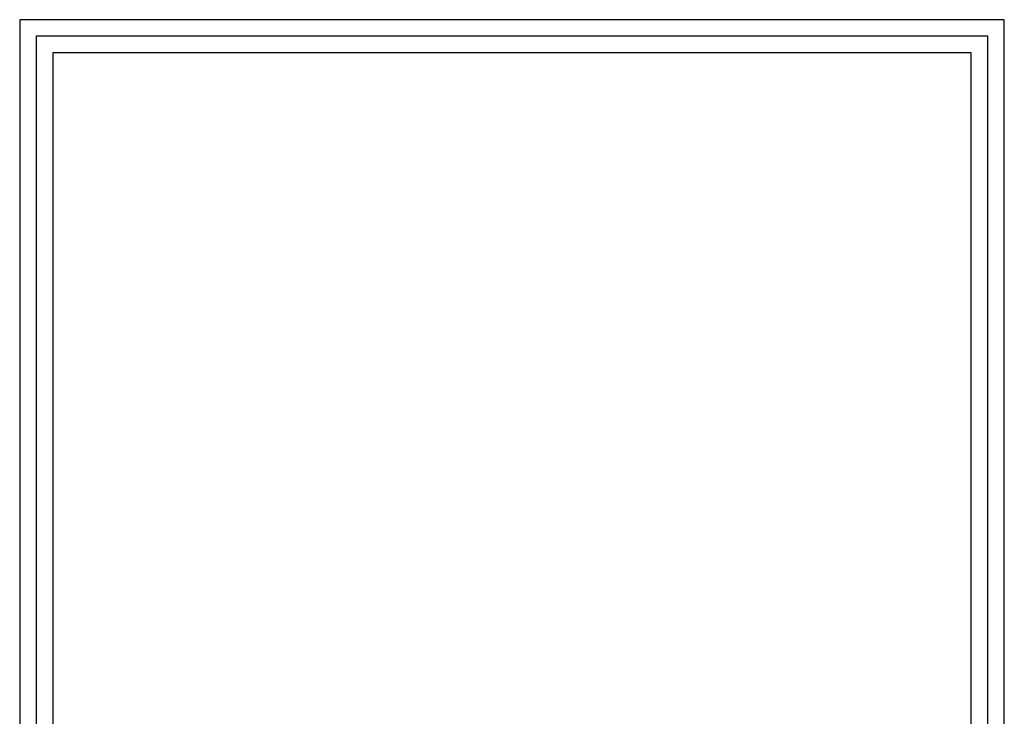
# Paper-space layout 'A3-V (Narrow)' of a CAD drawing. Header units: millimetres. Extents: x -4 to 293, y -14 to 406.
# Tile 17 of 17: x -4 to 293, y 196 to 406. Entities that reach past the tile are written whole.
import ezdxf

# ---------------------------------------------------------------- set-up
doc = ezdxf.new("R2010")
doc.units = ezdxf.units.MM
for name, color, linetype in [('Disegno1', 2, 'Continuous'), ('Tabella', 7, 'Continuous'), ('TabellaCampi', 2, 'Continuous')]:
    doc.layers.add(name, color=color, linetype=linetype)
doc.styles.get("Standard").update_dxf_attribs({"font": 'arial.ttf', "height": 4})

# ---------------------------------------------------------------- blocks, each defined once
blk = doc.blocks.new('A3-V (Narrow)')
at = {"layer": 'Tabella'}
blk.add_lwpolyline([(0, 420), (0, 0), (297, 0), (297, 420)], close=True, dxfattribs=at)
at = {"layer": 'Tabella', "color": 1}
blk.add_lwpolyline([(5, 415), (5, 15), (292, 15), (292, 415)], close=True, dxfattribs=at)
at = {"layer": 'Tabella', "color": 6}
blk.add_lwpolyline([(10, 410), (10, 20), (287, 20), (287, 410)], close=True, dxfattribs=at)
at = {"layer": 'TabellaCampi', "oblique": 0.2618}
for tag, p in [('TITOLO', (97.28, 72.91)), ('PROJET', (207.28, 72.91)), ('FILE_NAME', (97.2, 64.91)), ('RELEASE', (207.28, 64.91)), ('CODICE', (247.28, 64.91)), ('MATERIALE', (97.28, 56.91)), ('TRATTAMENTO', (207.28, 56.91)), ('COLORE', (97.28, 48.91)), ('TOLLERANZE', (233.84, 42.13)), ('SHEET', (107.24, 40.91)), ('OF', (119.63, 40.91)), ('DATA', (132.28, 40.91)), ('SCALA', (167.28, 40.91))]:
    blk.add_attdef(tag, p, '', height=2.5, dxfattribs=at)

psp = doc.layouts.new('A3-V (Narrow)')

# ---------------------------------------------------------------- block references
at = {"layer": 'Disegno1'}
psp.add_blockref('A3-V (Narrow)', (-4, -14), dxfattribs=at)

doc.saveas('drawing.dxf')
